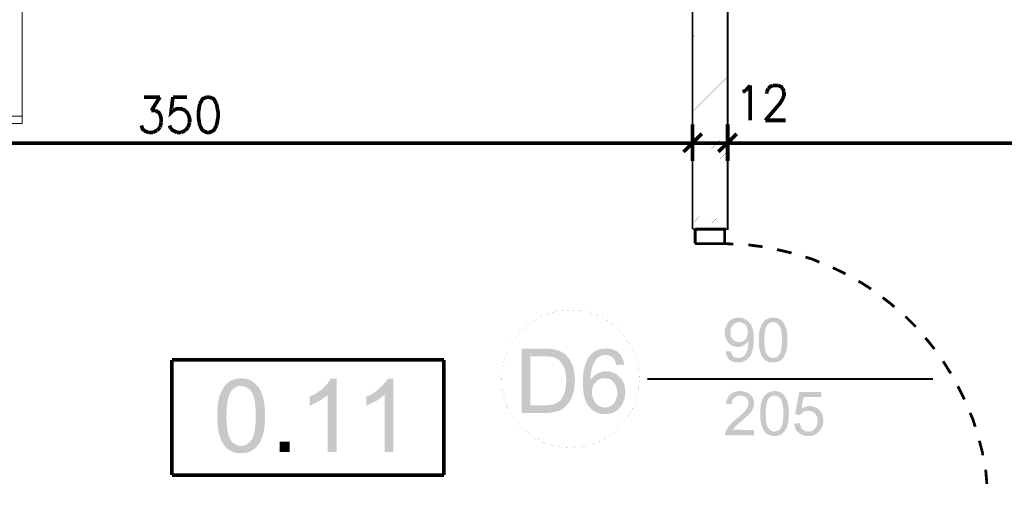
# Model space of a CAD drawing. Header units: millimetres. Extents: x -14047 to 49934, y -21523 to 14989.
# Tile 73 of 256: x 434 to 770, y 5713 to 5871. Entities that reach past the tile are written whole.
import ezdxf

# ---------------------------------------------------------------- set-up
doc = ezdxf.new("R2010")
doc.units = ezdxf.units.MM
doc.layers.add('H', color=7, linetype='Continuous')
doc.layers.add('P', color=7, linetype='Continuous')

msp = doc.modelspace()

# ---------------------------------------------------------------- hatches: boundary and pattern name
at = {"layer": 'H', "linetype": 'Continuous'}
for points in [[(675.632, 5761.323), (675.457, 5761.673), (675.277, 5761.938), (675.102, 5762.203), (674.837, 5762.822), (674.662, 5763.527), (674.572, 5763.967), (674.572, 5764.317), (674.572, 5764.672), (674.572, 5765.027), (674.662, 5765.467), (674.662, 5765.817), (674.752, 5766.172), (674.837, 5766.522), (674.927, 5766.877), (675.102, 5767.142), (675.277, 5767.492), (675.457, 5767.757), (675.632, 5768.022), (675.897, 5768.287), (676.162, 5768.552), (676.427, 5768.817), (676.692, 5768.992), (677.042, 5769.172), (677.396, 5769.347), (677.661, 5769.437), (678.011, 5769.612), (678.366, 5769.612), (678.716, 5769.697), (679.071, 5769.697), (679.336, 5769.697), (679.686, 5769.697), (680.041, 5769.697), (680.396, 5769.612), (680.746, 5769.522), (681.101, 5769.437), (681.366, 5769.257), (681.716, 5769.082), (681.981, 5768.907), (682.246, 5768.727), (682.511, 5768.552), (682.776, 5768.287), (679.511, 5768.202), (679.161, 5768.202), (678.806, 5768.112), (678.451, 5768.022), (678.191, 5767.847), (677.836, 5767.672), (677.571, 5767.407), (677.396, 5767.232), (677.132, 5766.967), (676.957, 5766.702), (676.777, 5766.347), (676.692, 5765.997), (676.602, 5765.732), (676.512, 5764.937), (676.512, 5764.582), (676.512, 5764.232), (676.512, 5763.877), (676.602, 5763.527), (676.692, 5763.172), (676.867, 5762.822), (677.132, 5762.558), (677.306, 5762.293), (677.571, 5762.028), (677.836, 5761.853), (678.191, 5761.673), (678.541, 5761.498), (678.896, 5761.408), (679.161, 5761.408), (679.511, 5761.408)], [(694.324, 5755.853), (691.065, 5755.943), (691.415, 5755.943), (691.68, 5756.028), (692.035, 5756.118), (692.299, 5756.293), (692.564, 5756.473), (692.829, 5756.738), (693.094, 5757.088), (693.269, 5757.353), (693.444, 5757.528), (693.534, 5757.793), (693.619, 5758.058), (693.709, 5758.323), (693.799, 5758.678), (693.799, 5759.028), (693.884, 5759.383), (693.884, 5759.733), (693.974, 5760.173), (693.974, 5760.618), (694.064, 5761.058), (694.064, 5761.588), (694.064, 5762.028), (694.064, 5762.558), (694.064, 5763.087), (693.974, 5763.527), (693.974, 5763.967), (693.884, 5764.407), (693.884, 5764.762), (693.799, 5765.112), (693.799, 5765.467), (693.709, 5765.817), (693.619, 5766.082), (693.534, 5766.347), (693.444, 5766.612), (693.269, 5766.787), (693.179, 5766.967), (692.914, 5767.317), (692.649, 5767.582), (692.384, 5767.757), (692.124, 5767.937), (691.77, 5768.112), (691.505, 5768.202), (691.15, 5768.202), (687.8, 5768.287), (687.975, 5768.552), (688.24, 5768.817), (688.595, 5769.082), (688.86, 5769.257), (689.21, 5769.347), (689.565, 5769.522), (689.92, 5769.612), (690.27, 5769.697), (690.625, 5769.697), (691.065, 5769.697), (691.415, 5769.697), (691.86, 5769.697), (692.124, 5769.612), (692.564, 5769.522), (692.829, 5769.437), (693.179, 5769.257), (693.444, 5769.082), (693.799, 5768.817), (694.064, 5768.642), (694.324, 5768.377), (694.504, 5768.112), (694.679, 5767.847), (694.854, 5767.582), (695.034, 5767.232), (695.119, 5766.967), (695.299, 5766.612), (695.384, 5766.262), (695.559, 5765.907), (695.649, 5765.642), (695.649, 5765.377), (695.739, 5765.027), (695.824, 5764.762), (695.824, 5764.407), (695.824, 5764.057), (695.914, 5763.612), (695.914, 5763.262), (695.914, 5762.822), (695.914, 5762.378), (695.914, 5761.588), (695.914, 5761.233), (695.914, 5760.793), (695.824, 5759.998), (695.824, 5759.648), (695.739, 5759.293), (695.649, 5758.938), (695.559, 5758.323), (695.474, 5758.058), (695.384, 5757.793), (695.119, 5757.088), (694.944, 5756.738), (694.769, 5756.383)], [(679.071, 5754.444), (678.631, 5754.444), (678.276, 5754.444), (677.926, 5754.534), (677.571, 5754.619), (677.222, 5754.709), (676.957, 5754.884), (676.692, 5755.059), (676.337, 5755.239), (676.162, 5755.413), (675.987, 5755.588), (675.722, 5755.853), (679.071, 5755.943), (679.511, 5755.943), (679.866, 5756.028), (680.216, 5756.118), (680.481, 5756.293), (680.921, 5756.558), (681.186, 5756.738), (681.366, 5756.998), (681.626, 5757.353), (681.806, 5757.618), (681.981, 5757.968), (682.071, 5758.233), (682.246, 5758.678), (682.336, 5759.028), (682.421, 5759.468), (682.421, 5759.823), (682.511, 5760.173), (682.601, 5760.528), (682.601, 5761.323), (682.601, 5761.763), (681.101, 5761.938), (681.366, 5762.113), (681.541, 5762.293), (681.806, 5762.558), (681.981, 5762.822), (682.071, 5763.087), (682.246, 5763.437), (682.246, 5763.792), (682.336, 5764.142), (682.421, 5764.582), (682.421, 5765.202), (682.336, 5765.552), (682.246, 5765.907), (682.156, 5766.262), (681.981, 5766.612), (681.891, 5766.877), (681.716, 5767.142), (681.541, 5767.317), (681.276, 5767.582), (681.011, 5767.757), (680.656, 5767.937), (680.396, 5768.112), (680.041, 5768.202), (679.686, 5768.202), (679.511, 5768.202), (682.776, 5768.287), (683.041, 5768.022), (683.216, 5767.757), (683.481, 5767.407), (683.746, 5766.787), (683.921, 5766.437), (684.011, 5766.172), (684.096, 5765.907), (684.186, 5765.202), (684.276, 5764.847), (684.361, 5764.497), (684.361, 5764.142), (684.451, 5763.702), (684.451, 5763.262), (684.451, 5762.822), (684.451, 5762.468), (684.451, 5762.028), (684.451, 5761.588), (684.451, 5761.143), (684.361, 5760.438), (684.276, 5759.998), (684.276, 5759.648), (684.186, 5759.293), (684.096, 5759.028), (684.011, 5758.678), (684.011, 5758.413), (683.921, 5758.058), (683.831, 5757.883), (683.656, 5757.528), (683.481, 5757.178), (683.306, 5756.823), (683.126, 5756.558), (682.951, 5756.293), (682.686, 5755.943), (682.421, 5755.763), (682.246, 5755.503), (681.981, 5755.324), (681.626, 5755.149), (681.366, 5754.974), (681.011, 5754.794), (680.656, 5754.709), (680.396, 5754.534), (680.041, 5754.534), (679.601, 5754.444), (679.246, 5754.444)], [(691.065, 5754.444), (690.625, 5754.444), (690.27, 5754.444), (689.92, 5754.534), (689.565, 5754.619), (689.3, 5754.709), (688.95, 5754.884), (688.685, 5755.059), (688.42, 5755.239), (688.155, 5755.503), (687.89, 5755.678), (687.625, 5755.943), (687.45, 5756.208), (687.36, 5756.383), (687.185, 5756.648), (687.095, 5756.913), (686.92, 5757.178), (686.83, 5757.528), (686.655, 5757.793), (686.565, 5758.498), (686.39, 5758.853), (686.39, 5759.203), (686.215, 5759.998), (686.215, 5760.793), (686.215, 5761.233), (686.125, 5761.763), (686.125, 5762.028), (686.215, 5762.468), (686.215, 5762.907), (686.215, 5763.347), (686.215, 5764.142), (686.3, 5764.497), (686.39, 5764.847), (686.39, 5765.202), (686.48, 5765.467), (686.565, 5765.817), (686.655, 5766.082), (686.745, 5766.347), (686.83, 5766.702), (687.005, 5767.052), (687.185, 5767.407), (687.36, 5767.757), (687.8, 5768.287), (691.065, 5768.202), (690.625, 5768.202), (690.36, 5768.112), (690.005, 5768.022), (689.74, 5767.847), (689.475, 5767.582), (689.21, 5767.407), (689.035, 5767.142), (688.86, 5766.967), (688.77, 5766.702), (688.595, 5766.437), (688.42, 5765.907), (688.42, 5765.552), (688.33, 5765.287), (688.24, 5764.937), (688.155, 5764.497), (688.155, 5764.142), (688.065, 5763.262), (688.065, 5762.822), (688.065, 5761.588), (688.065, 5761.058), (688.065, 5760.618), (688.155, 5760.173), (688.155, 5759.733), (688.24, 5759.383), (688.24, 5759.028), (688.33, 5758.678), (688.42, 5758.323), (688.505, 5758.058), (688.595, 5757.793), (688.685, 5757.528), (688.77, 5757.353), (688.95, 5757.178), (689.21, 5756.823), (689.475, 5756.558), (689.74, 5756.383), (690.005, 5756.208), (690.27, 5756.028), (690.625, 5755.943), (690.975, 5755.943), (694.324, 5755.853), (694.149, 5755.588), (693.884, 5755.413), (693.534, 5755.059), (693.179, 5754.884), (692.914, 5754.794), (692.564, 5754.619), (692.209, 5754.534), (691.86, 5754.444), (691.505, 5754.444)], [(628.633, 5738.921), (628.278, 5739.366), (628.013, 5739.631), (627.748, 5739.981), (627.573, 5740.336), (627.308, 5740.685), (627.133, 5741.125), (626.953, 5741.57), (626.868, 5742.01), (626.688, 5742.54), (626.603, 5742.98), (626.428, 5743.51), (626.338, 5744.125), (626.248, 5744.655), (626.248, 5745.27), (626.163, 5745.89), (626.163, 5746.595), (626.163, 5747.215), (626.163, 5747.475), (626.163, 5748.799), (626.163, 5749.414), (626.248, 5750.034), (626.248, 5750.649), (626.338, 5751.269), (626.428, 5751.799), (626.603, 5752.329), (626.688, 5752.854), (626.778, 5753.384), (626.953, 5753.824), (627.308, 5754.709), (627.658, 5755.503), (627.923, 5755.853), (628.103, 5756.208), (628.368, 5756.558), (628.453, 5756.738), (628.808, 5757.088), (629.158, 5757.443), (629.603, 5757.793), (629.953, 5758.148), (630.393, 5758.323), (630.833, 5758.588), (631.278, 5758.763), (631.808, 5758.938), (632.333, 5759.028), (632.862, 5759.118), (633.392, 5759.203), (633.922, 5759.203), (634.537, 5759.203), (635.157, 5759.118), (635.687, 5759.028), (636.127, 5758.938), (636.657, 5758.763), (637.097, 5758.588), (637.537, 5758.323), (637.977, 5758.058), (638.242, 5757.793), (638.597, 5757.443), (638.947, 5757.088), (633.832, 5756.998), (633.302, 5756.998), (632.777, 5756.913), (632.248, 5756.738), (631.808, 5756.473), (631.543, 5756.293), (631.188, 5756.028), (630.833, 5755.678), (630.483, 5755.239), (630.218, 5754.794), (629.953, 5754.354), (629.688, 5753.824), (629.513, 5753.564), (629.423, 5753.209), (629.338, 5752.769), (629.158, 5752.329), (629.073, 5751.884), (628.983, 5751.359), (628.893, 5750.829), (628.893, 5750.209), (628.808, 5749.594), (628.808, 5748.974), (628.808, 5748.534), (631.098, 5748.359), (630.748, 5748.004), (630.483, 5747.74), (630.128, 5747.39), (629.863, 5746.95), (629.688, 5746.505), (629.513, 5746.065), (629.338, 5745.535), (629.248, 5745.01), (629.248, 5744.39), (629.248, 5743.775), (629.338, 5743.245), (629.423, 5742.715), (629.603, 5742.275), (629.778, 5741.745), (630.128, 5741.125), (630.393, 5740.685), (630.748, 5740.336), (631.098, 5739.981), (631.453, 5739.716), (631.983, 5739.451), (632.423, 5739.276), (632.952, 5739.101), (633.482, 5739.101), (633.657, 5739.011)], [(678.981, 5759.733), (678.631, 5759.733), (678.276, 5759.823), (677.926, 5759.913), (677.571, 5759.998), (677.306, 5760.088), (676.957, 5760.263), (676.692, 5760.438), (676.427, 5760.618), (676.072, 5760.883), (675.807, 5761.143), (675.632, 5761.323), (679.511, 5761.408), (679.866, 5761.408), (680.216, 5761.498), (680.481, 5761.588), (680.836, 5761.673), (681.101, 5761.938), (682.601, 5761.763), (682.421, 5761.408), (682.156, 5761.143), (681.891, 5760.883), (681.626, 5760.703), (681.366, 5760.438), (681.101, 5760.353), (680.746, 5760.173), (680.396, 5759.998), (680.041, 5759.913), (679.776, 5759.823), (679.336, 5759.733)], [(605.261, 5737.246), (605.261, 5759.118), (613.465, 5759.118), (614.08, 5759.118), (614.7, 5759.118), (615.225, 5759.028), (615.755, 5759.028), (616.195, 5758.938), (616.64, 5758.853), (617.784, 5758.498), (618.314, 5758.323), (618.754, 5758.058), (619.194, 5757.793), (619.634, 5757.528), (619.989, 5757.263), (620.339, 5756.913), (612.76, 5756.558), (608.171, 5756.558), (608.171, 5739.806), (620.254, 5739.451), (619.814, 5739.101), (619.459, 5738.746), (618.929, 5738.396), (618.489, 5738.216), (617.959, 5737.951), (617.43, 5737.776), (616.905, 5737.601), (616.725, 5737.601), (616.285, 5737.511), (615.755, 5737.426), (615.225, 5737.336), (614.7, 5737.246), (614.17, 5737.246), (613.55, 5737.246)], [(620.254, 5739.451), (608.171, 5739.806), (613.465, 5739.806), (614.08, 5739.806), (614.7, 5739.891), (615.225, 5739.981), (615.67, 5740.071), (616.11, 5740.156), (616.285, 5740.246), (616.815, 5740.421), (617.345, 5740.685), (617.784, 5740.95), (618.134, 5741.215), (618.579, 5741.655), (618.844, 5742.095), (619.109, 5742.54), (619.369, 5742.98), (619.634, 5743.51), (619.814, 5744.04), (619.989, 5744.565), (620.079, 5745.01), (620.164, 5745.535), (620.254, 5746.065), (620.339, 5746.595), (620.339, 5747.125), (620.429, 5747.74), (620.429, 5748.974), (620.339, 5749.594), (620.339, 5750.209), (620.254, 5750.739), (620.164, 5751.269), (620.079, 5751.799), (619.899, 5752.239), (619.724, 5752.679), (619.549, 5753.119), (619.369, 5753.474), (618.929, 5754.089), (618.579, 5754.534), (618.224, 5754.974), (617.874, 5755.324), (617.43, 5755.588), (616.99, 5755.853), (616.55, 5756.118), (616.195, 5756.208), (615.755, 5756.293), (615.315, 5756.383), (614.785, 5756.473), (614.17, 5756.473), (613.55, 5756.558), (612.845, 5756.558), (620.339, 5756.913), (620.694, 5756.558), (621.049, 5756.118), (621.399, 5755.763), (621.664, 5755.324), (621.929, 5754.884), (622.194, 5754.354), (622.459, 5753.824), (622.544, 5753.474), (622.724, 5753.034), (622.899, 5752.589), (622.989, 5752.064), (623.074, 5751.534), (623.164, 5751.094), (623.254, 5750.564), (623.339, 5749.944), (623.339, 5749.414), (623.429, 5748.889), (623.429, 5748.269), (623.339, 5747.74), (623.339, 5747.125), (623.339, 5746.595), (623.164, 5745.535), (623.074, 5745.01), (622.989, 5744.48), (622.899, 5744.04), (622.809, 5743.86), (622.634, 5743.33), (622.459, 5742.805), (622.194, 5742.275), (622.019, 5741.745), (621.754, 5741.305), (621.489, 5740.95), (621.309, 5740.685), (620.959, 5740.246), (620.604, 5739.806)], [(637.537, 5753.564), (637.362, 5754.179), (637.182, 5754.709), (637.007, 5755.239), (636.742, 5755.588), (636.567, 5755.853), (636.127, 5756.208), (635.687, 5756.558), (635.242, 5756.738), (634.802, 5756.913), (634.272, 5756.998), (633.832, 5756.998), (638.947, 5757.088), (639.212, 5756.648), (639.477, 5756.208), (639.652, 5755.763), (639.917, 5755.239), (640.007, 5754.709), (640.181, 5754.179), (640.181, 5753.739)], [(675.722, 5755.853), (675.542, 5756.208), (675.367, 5756.473), (675.192, 5756.738), (675.102, 5757.088), (674.927, 5757.443), (674.927, 5757.883), (674.837, 5758.148), (676.602, 5758.323), (676.692, 5757.883), (676.867, 5757.528), (676.957, 5757.178), (677.132, 5756.913), (677.306, 5756.648), (677.481, 5756.473), (677.746, 5756.293), (678.011, 5756.118), (678.366, 5756.028), (678.716, 5755.943), (679.071, 5755.943)], [(633.747, 5736.806), (633.217, 5736.896), (632.598, 5736.896), (632.158, 5736.981), (631.628, 5737.071), (631.098, 5737.246), (630.658, 5737.426), (630.218, 5737.691), (629.778, 5737.951), (629.338, 5738.216), (628.983, 5738.571), (628.633, 5738.921), (633.657, 5739.011), (634.187, 5739.101), (634.717, 5739.186), (635.157, 5739.366), (635.597, 5739.631), (636.037, 5739.891), (636.477, 5740.246), (636.657, 5740.421), (636.922, 5740.775), (637.182, 5741.215), (637.362, 5741.655), (637.537, 5742.095), (637.712, 5742.625), (637.802, 5743.155), (637.892, 5743.775), (637.892, 5744.125), (637.802, 5744.745), (637.712, 5745.36), (637.627, 5745.89), (637.447, 5746.33), (637.272, 5746.77), (637.007, 5747.215), (636.742, 5747.655), (636.657, 5747.74), (636.302, 5748.094), (635.862, 5748.444), (635.422, 5748.709), (634.982, 5748.889), (634.452, 5748.974), (633.922, 5749.064), (633.567, 5749.064), (639.037, 5749.064), (639.387, 5748.709), (639.652, 5748.269), (639.832, 5747.83), (640.096, 5747.39), (640.271, 5746.86), (640.356, 5746.33), (640.446, 5745.89), (640.536, 5745.27), (640.621, 5744.745), (640.621, 5744.3), (640.536, 5743.775), (640.536, 5743.245), (640.446, 5742.715), (640.356, 5742.185), (640.181, 5741.655), (640.007, 5741.215), (639.832, 5740.685), (639.742, 5740.51), (639.477, 5739.981), (639.127, 5739.541), (638.862, 5739.101), (638.507, 5738.746), (638.157, 5738.396), (637.712, 5738.041), (637.272, 5737.776), (636.832, 5737.511), (636.392, 5737.336), (635.862, 5737.161), (635.332, 5736.981), (634.802, 5736.896), (634.272, 5736.896)], [(631.098, 5748.359), (628.808, 5748.534), (629.158, 5748.974), (629.513, 5749.414), (629.863, 5749.769), (630.218, 5750.124), (630.658, 5750.389), (631.098, 5750.649), (631.718, 5750.914), (632.158, 5751.094), (632.687, 5751.269), (633.217, 5751.359), (633.747, 5751.444), (634.097, 5751.444), (634.627, 5751.444), (635.157, 5751.359), (635.687, 5751.269), (636.212, 5751.094), (636.657, 5750.914), (637.097, 5750.739), (637.537, 5750.474), (637.977, 5750.124), (638.332, 5749.769), (638.682, 5749.504), (639.037, 5749.064), (633.567, 5749.064), (633.037, 5749.064), (632.513, 5748.974), (632.068, 5748.799), (631.543, 5748.624)], [(509.494, 5723.493), (508.879, 5723.493), (508.259, 5723.578), (507.644, 5723.668), (507.024, 5723.758), (506.499, 5724.018), (505.97, 5724.198), (505.53, 5724.548), (505, 5724.813), (504.56, 5725.168), (504.205, 5725.607), (503.85, 5726.047), (503.59, 5726.402), (503.06, 5727.192), (502.795, 5727.637), (502.62, 5728.077), (502.44, 5728.607), (502.265, 5729.137), (502.09, 5729.662), (501.91, 5730.192), (501.825, 5730.812), (501.65, 5731.427), (501.65, 5732.047), (501.47, 5732.752), (501.47, 5733.456), (501.385, 5734.161), (501.385, 5734.866), (501.385, 5735.661), (501.385, 5736.191), (501.385, 5736.981), (501.385, 5737.691), (501.385, 5738.306), (501.47, 5739.011), (501.47, 5739.631), (501.56, 5740.246), (501.65, 5740.865), (501.735, 5741.39), (501.91, 5741.92), (502, 5742.45), (502.09, 5742.98), (502.265, 5743.33), (502.53, 5743.95), (502.795, 5744.565), (503.06, 5745.095), (503.325, 5745.625), (503.675, 5746.155), (504.03, 5746.595), (509.409, 5746.42), (508.879, 5746.42), (508.259, 5746.24), (507.734, 5746.065), (507.289, 5745.8), (506.764, 5745.45), (506.409, 5745.01), (506.055, 5744.655), (505.88, 5744.3), (505.705, 5743.95), (505.44, 5743.51), (505.35, 5743.065), (505.175, 5742.625), (505, 5742.095), (504.91, 5741.48), (504.825, 5740.95), (504.735, 5740.336), (504.645, 5739.631), (504.56, 5738.921), (504.56, 5738.131), (504.56, 5737.426), (504.47, 5736.541), (504.47, 5735.306), (504.56, 5734.516), (504.56, 5733.721), (504.645, 5733.017), (504.735, 5732.312), (504.735, 5731.692), (504.91, 5731.077), (505, 5730.547), (505.085, 5730.017), (505.265, 5729.487), (505.44, 5729.047), (505.615, 5728.692), (505.795, 5728.342), (505.97, 5727.987), (506.319, 5727.457), (506.764, 5727.017), (507.204, 5726.667), (507.734, 5726.402), (508.259, 5726.137), (508.789, 5726.047), (509.319, 5725.962), (514.963, 5725.872), (514.608, 5725.433), (514.168, 5725.078), (513.993, 5724.903), (513.554, 5724.638), (513.114, 5724.283), (512.584, 5724.018), (512.054, 5723.843), (511.524, 5723.668), (510.909, 5723.578), (510.289, 5723.493), (509.584, 5723.493)], [(514.963, 5725.872), (509.494, 5725.962), (510.024, 5726.047), (510.644, 5726.137), (511.174, 5726.312), (511.614, 5726.577), (512.054, 5726.932), (512.494, 5727.372), (512.934, 5727.902), (513.289, 5728.342), (513.464, 5728.692), (513.639, 5729.137), (513.728, 5729.577), (513.903, 5730.017), (513.993, 5730.547), (514.168, 5731.077), (514.258, 5731.692), (514.258, 5732.397), (514.348, 5733.101), (514.433, 5733.806), (514.433, 5734.601), (514.433, 5735.396), (514.523, 5736.191), (514.433, 5737.071), (514.433, 5737.866), (514.433, 5738.661), (514.348, 5739.366), (514.258, 5740.071), (514.258, 5740.775), (514.168, 5741.39), (513.993, 5741.92), (513.903, 5742.45), (513.728, 5742.89), (513.554, 5743.33), (513.464, 5743.775), (513.289, 5744.125), (513.024, 5744.39), (512.669, 5744.92), (512.229, 5745.36), (511.789, 5745.715), (511.259, 5745.98), (510.729, 5746.24), (510.199, 5746.33), (509.674, 5746.42), (509.409, 5746.42), (504.03, 5746.595), (504.38, 5747.035), (504.825, 5747.39), (505, 5747.475), (505.44, 5747.83), (505.88, 5748.184), (506.409, 5748.359), (506.939, 5748.624), (507.554, 5748.799), (508.174, 5748.889), (508.789, 5748.974), (509.409, 5748.974), (510.114, 5748.974), (510.729, 5748.889), (511.349, 5748.799), (511.964, 5748.624), (512.494, 5748.444), (513.024, 5748.184), (513.554, 5747.83), (513.993, 5747.475), (514.433, 5747.125), (514.873, 5746.685), (515.318, 5746.24), (515.578, 5745.8), (515.843, 5745.36), (516.108, 5744.83), (516.373, 5744.3), (516.548, 5743.775), (516.813, 5743.155), (516.993, 5742.54), (517.078, 5742.095), (517.168, 5741.655), (517.258, 5741.125), (517.343, 5740.6), (517.433, 5740.071), (517.523, 5739.451), (517.523, 5738.836), (517.608, 5738.216), (517.608, 5737.511), (517.608, 5736.806), (517.608, 5735.486), (517.608, 5734.776), (517.608, 5734.071), (517.523, 5733.456), (517.523, 5732.752), (517.433, 5732.132), (517.343, 5731.602), (517.258, 5730.987), (517.078, 5730.457), (516.993, 5730.017), (516.903, 5729.487), (516.728, 5729.137), (516.463, 5728.517), (516.288, 5727.902), (516.023, 5727.282), (515.668, 5726.842), (515.318, 5726.312)], [(539.035, 5723.843), (539.035, 5743.42), (534.541, 5743.595), (535.071, 5743.86), (535.596, 5744.215), (536.125, 5744.565), (536.57, 5744.92), (537.01, 5745.27), (537.36, 5745.625), (537.89, 5746.155), (538.42, 5746.595), (538.86, 5747.035), (539.215, 5747.565), (539.565, 5748.004), (539.83, 5748.444), (540.095, 5748.889), (542.125, 5748.974), (542.125, 5723.843)], [(558.437, 5723.843), (558.437, 5743.42), (553.938, 5743.595), (554.468, 5743.86), (554.998, 5744.215), (555.438, 5744.565), (555.968, 5744.92), (556.408, 5745.27), (556.763, 5745.625), (557.293, 5746.155), (557.733, 5746.595), (558.173, 5747.035), (558.527, 5747.565), (558.967, 5748.004), (559.232, 5748.444), (559.497, 5748.889), (561.437, 5748.974), (561.437, 5723.843)], [(532.951, 5739.716), (532.951, 5742.715), (533.481, 5742.98), (534.011, 5743.245), (534.541, 5743.595), (539.035, 5743.42), (538.685, 5743.065), (538.245, 5742.715), (537.715, 5742.36), (537.185, 5742.01), (536.655, 5741.655), (536.125, 5741.305), (535.511, 5740.95), (534.981, 5740.685), (534.451, 5740.421), (533.836, 5740.156), (533.396, 5739.891)], [(552.263, 5739.716), (552.263, 5742.715), (552.793, 5742.98), (553.413, 5743.245), (553.938, 5743.595), (558.437, 5743.42), (557.998, 5743.065), (557.558, 5742.715), (557.113, 5742.36), (556.588, 5742.01), (556.058, 5741.655), (555.528, 5741.305), (554.908, 5740.95), (554.293, 5740.685), (553.763, 5740.421), (553.233, 5740.156), (552.703, 5739.891)], [(674.662, 5729.577), (674.662, 5729.927), (674.752, 5730.282), (674.752, 5730.632), (674.837, 5730.897), (675.017, 5731.162), (675.192, 5731.517), (675.367, 5731.782), (675.542, 5732.132), (675.722, 5732.397), (675.987, 5732.752), (676.252, 5733.101), (676.512, 5733.281), (677.222, 5734.071), (677.481, 5734.336), (677.836, 5734.601), (678.101, 5734.866), (678.451, 5735.131), (678.896, 5735.486), (679.601, 5736.011), (679.866, 5736.366), (680.216, 5736.631), (680.746, 5737.161), (680.921, 5737.336), (681.186, 5737.601), (681.366, 5737.776), (681.541, 5738.041), (681.716, 5738.216), (681.981, 5738.661), (682.246, 5739.011), (682.421, 5739.366), (682.511, 5739.631), (682.601, 5739.981), (682.686, 5740.336), (682.686, 5740.51), (682.601, 5740.865), (682.601, 5741.215), (682.421, 5741.57), (682.246, 5741.92), (682.071, 5742.185), (681.891, 5742.36), (681.626, 5742.625), (681.366, 5742.805), (681.011, 5742.89), (680.656, 5743.065), (680.306, 5743.065), (679.951, 5743.155), (683.571, 5743.155), (683.746, 5742.89), (684.011, 5742.625), (684.186, 5742.36), (684.276, 5742.01), (684.361, 5741.655), (684.451, 5741.305), (684.541, 5740.95), (684.541, 5740.6), (684.541, 5740.156), (684.451, 5739.806), (684.361, 5739.101), (684.186, 5738.746), (684.011, 5738.396), (683.921, 5738.131), (683.746, 5737.866), (683.481, 5737.511), (683.216, 5737.246), (682.951, 5736.896), (682.776, 5736.716), (682.601, 5736.541), (682.421, 5736.276), (682.156, 5736.101), (681.891, 5735.836), (681.626, 5735.571), (681.366, 5735.306), (681.011, 5735.041), (680.656, 5734.776), (680.306, 5734.426), (680.131, 5734.251), (679.686, 5733.896), (679.336, 5733.631), (678.981, 5733.281), (678.716, 5733.017), (678.451, 5732.837), (678.276, 5732.662), (678.101, 5732.487), (677.746, 5732.047), (677.481, 5731.782), (677.306, 5731.517), (684.541, 5731.342), (684.541, 5729.577)], [(676.867, 5740.156), (675.017, 5740.336), (675.017, 5740.685), (675.102, 5741.125), (675.192, 5741.48), (675.367, 5741.835), (675.457, 5742.185), (675.632, 5742.45), (675.807, 5742.715), (675.987, 5743.065), (676.162, 5743.245), (676.427, 5743.51), (676.692, 5743.775), (677.306, 5744.125), (677.571, 5744.215), (677.926, 5744.39), (678.276, 5744.48), (678.631, 5744.565), (678.981, 5744.565), (679.336, 5744.655), (679.776, 5744.655), (680.306, 5744.655), (680.656, 5744.565), (681.011, 5744.565), (681.366, 5744.48), (681.716, 5744.39), (682.071, 5744.215), (682.421, 5744.125), (682.951, 5743.775), (683.216, 5743.51), (683.571, 5743.155), (679.776, 5743.155), (679.426, 5743.065), (679.071, 5743.065), (678.716, 5742.98), (678.366, 5742.805), (678.101, 5742.625), (677.836, 5742.45), (677.481, 5742.095), (677.306, 5741.835), (677.132, 5741.48), (677.042, 5741.125), (676.957, 5740.775), (676.957, 5740.421)], [(691.505, 5729.312), (691.15, 5729.312), (690.8, 5729.397), (690.36, 5729.487), (690.095, 5729.577), (689.74, 5729.662), (689.475, 5729.842), (689.125, 5729.927), (688.86, 5730.192), (688.595, 5730.367), (688.33, 5730.632), (688.155, 5730.897), (687.975, 5731.077), (687.8, 5731.342), (687.625, 5731.602), (687.535, 5731.867), (687.45, 5732.132), (687.27, 5732.397), (687.185, 5732.752), (687.005, 5733.366), (686.92, 5733.721), (686.83, 5734.161), (686.745, 5734.866), (686.655, 5735.746), (686.655, 5736.191), (686.655, 5736.631), (686.655, 5736.981), (686.655, 5737.426), (686.655, 5737.866), (686.655, 5738.306), (686.745, 5739.011), (686.745, 5739.451), (686.83, 5739.806), (686.92, 5740.071), (686.92, 5740.421), (687.005, 5740.775), (687.095, 5741.04), (687.185, 5741.305), (687.27, 5741.655), (687.45, 5742.01), (687.625, 5742.36), (687.8, 5742.625), (688.24, 5743.245), (691.505, 5743.155), (691.15, 5743.065), (690.8, 5743.065), (690.445, 5742.89), (690.18, 5742.715), (689.92, 5742.54), (689.655, 5742.275), (689.475, 5742.095), (689.3, 5741.835), (689.21, 5741.655), (689.125, 5741.39), (688.95, 5740.865), (688.86, 5740.51), (688.77, 5740.156), (688.685, 5739.806), (688.685, 5739.451), (688.595, 5739.011), (688.595, 5738.131), (688.505, 5737.691), (688.505, 5736.456), (688.595, 5736.011), (688.595, 5735.486), (688.595, 5735.041), (688.595, 5734.691), (688.685, 5734.251), (688.77, 5733.896), (688.86, 5733.541), (688.86, 5733.281), (688.95, 5732.927), (689.035, 5732.752), (689.21, 5732.487), (689.3, 5732.222), (689.39, 5732.047), (689.655, 5731.782), (689.92, 5731.517), (690.18, 5731.252), (690.445, 5731.077), (690.8, 5730.987), (691.065, 5730.897), (691.415, 5730.812), (694.769, 5730.812), (694.589, 5730.547), (694.324, 5730.282), (693.974, 5730.017), (693.709, 5729.842), (693.354, 5729.662), (693.004, 5729.577), (692.739, 5729.487), (692.384, 5729.397), (691.945, 5729.397), (691.595, 5729.312)], [(694.769, 5730.812), (691.505, 5730.812), (691.86, 5730.897), (692.209, 5730.987), (692.474, 5731.077), (692.829, 5731.252), (693.094, 5731.427), (693.354, 5731.692), (693.619, 5731.957), (693.799, 5732.312), (693.884, 5732.487), (693.974, 5732.752), (694.064, 5733.017), (694.149, 5733.281), (694.239, 5733.631), (694.324, 5733.896), (694.324, 5734.336), (694.414, 5734.691), (694.504, 5735.131), (694.504, 5735.571), (694.504, 5736.011), (694.504, 5736.541), (694.504, 5736.981), (694.504, 5737.511), (694.504, 5738.041), (694.504, 5738.481), (694.504, 5738.921), (694.414, 5739.366), (694.324, 5739.716), (694.324, 5740.071), (694.239, 5740.421), (694.149, 5740.685), (694.064, 5741.04), (693.974, 5741.305), (693.884, 5741.48), (693.799, 5741.745), (693.709, 5741.92), (693.444, 5742.185), (693.179, 5742.45), (692.829, 5742.715), (692.564, 5742.89), (692.299, 5742.98), (691.945, 5743.065), (691.595, 5743.155), (688.24, 5743.245), (688.505, 5743.51), (688.77, 5743.685), (689.035, 5743.95), (689.39, 5744.125), (689.655, 5744.3), (690.005, 5744.39), (690.36, 5744.565), (690.71, 5744.565), (691.065, 5744.655), (691.505, 5744.655), (691.945, 5744.655), (692.299, 5744.565), (692.649, 5744.565), (693.004, 5744.48), (693.269, 5744.3), (693.619, 5744.215), (693.974, 5743.95), (694.239, 5743.775), (694.504, 5743.51), (694.769, 5743.245), (695.034, 5742.98), (695.119, 5742.805), (695.299, 5742.45), (695.474, 5742.185), (695.649, 5741.835), (695.739, 5741.48), (695.914, 5741.125), (696.004, 5740.775), (696.089, 5740.51), (696.089, 5740.246), (696.179, 5739.981), (696.269, 5739.631), (696.269, 5739.276), (696.354, 5738.921), (696.354, 5738.571), (696.354, 5738.216), (696.354, 5737.776), (696.444, 5737.336), (696.444, 5736.541), (696.354, 5736.101), (696.354, 5735.746), (696.354, 5734.956), (696.269, 5734.601), (696.269, 5734.251), (696.179, 5733.896), (696.004, 5733.281), (695.914, 5732.927), (695.914, 5732.752), (695.559, 5731.957), (695.384, 5731.692), (695.209, 5731.342)], [(700.323, 5736.456), (698.559, 5736.716), (699.968, 5744.39), (707.467, 5744.39), (707.467, 5742.625), (701.468, 5742.625), (700.673, 5738.571), (706.498, 5738.481), (706.763, 5738.216), (707.022, 5737.951), (702.968, 5737.951), (702.618, 5737.866), (702.263, 5737.866), (701.908, 5737.776), (701.648, 5737.601), (701.383, 5737.511), (701.118, 5737.336), (700.763, 5737.071), (700.498, 5736.806), (700.323, 5736.541)], [(706.498, 5738.481), (700.673, 5738.571), (700.938, 5738.836), (701.293, 5739.011), (701.648, 5739.186), (701.998, 5739.276), (702.353, 5739.366), (702.703, 5739.451), (702.968, 5739.541), (703.408, 5739.541), (703.848, 5739.541), (704.293, 5739.451), (704.558, 5739.451), (704.908, 5739.366), (705.263, 5739.186), (705.613, 5739.101), (705.878, 5738.921), (706.233, 5738.746)], [(703.058, 5729.312), (702.618, 5729.312), (702.263, 5729.397), (701.908, 5729.397), (701.558, 5729.487), (701.203, 5729.662), (700.853, 5729.752), (700.588, 5729.927), (700.233, 5730.107), (699.968, 5730.282), (699.703, 5730.457), (699.444, 5730.722), (703.058, 5730.812), (703.408, 5730.897), (703.763, 5730.897), (704.113, 5730.987), (704.378, 5731.162), (704.733, 5731.342), (704.998, 5731.602), (705.263, 5731.782), (705.528, 5732.132), (705.703, 5732.397), (705.878, 5732.662), (705.968, 5733.017), (706.053, 5733.366), (706.143, 5733.721), (706.233, 5734.071), (706.233, 5734.516), (706.233, 5734.956), (706.143, 5735.306), (706.053, 5735.661), (705.968, 5736.011), (705.793, 5736.276), (705.613, 5736.631), (705.438, 5736.896), (705.348, 5736.981), (705.083, 5737.246), (704.823, 5737.426), (704.468, 5737.601), (704.203, 5737.691), (703.848, 5737.866), (703.498, 5737.866), (703.058, 5737.951), (707.022, 5737.951), (707.287, 5737.691), (707.467, 5737.336), (707.642, 5737.071), (707.817, 5736.716), (707.907, 5736.456), (707.997, 5736.101), (708.082, 5735.746), (708.172, 5735.396), (708.172, 5734.956), (708.172, 5734.336), (708.172, 5733.896), (708.082, 5733.541), (707.997, 5733.191), (707.907, 5732.837), (707.817, 5732.572), (707.642, 5732.222), (707.467, 5731.867), (707.287, 5731.602), (707.112, 5731.342), (706.763, 5730.897), (706.498, 5730.632), (706.233, 5730.367), (705.968, 5730.192), (705.703, 5730.017), (705.348, 5729.842), (705.083, 5729.662), (704.378, 5729.487), (704.028, 5729.397), (703.673, 5729.397), (703.323, 5729.312)], [(699.444, 5730.722), (699.179, 5730.987), (698.999, 5731.252), (698.824, 5731.517), (698.649, 5731.867), (698.559, 5732.222), (698.384, 5732.572), (698.294, 5732.927), (698.294, 5733.281), (698.209, 5733.541), (700.148, 5733.721), (700.233, 5733.281), (700.323, 5732.927), (700.498, 5732.572), (700.588, 5732.222), (700.763, 5731.957), (701.028, 5731.692), (701.203, 5731.602), (701.468, 5731.342), (701.733, 5731.162), (702.088, 5730.987), (702.438, 5730.897), (702.703, 5730.897), (703.058, 5730.812)], [(522.637, 5723.843), (522.637, 5727.372), (526.072, 5727.372), (526.072, 5723.843)]]:
    msp.add_hatch(color=256, dxfattribs=at).paths.add_polyline_path(points)

# ---------------------------------------------------------------- linework, layer by layer
at = {"layer": 'P'}
for points, const_width in [([(434.804, 5836.013), (434.804, 5965.995)], 0.315), ([(663.553, 5799.948), (675.542, 5799.948), (675.542, 5965.995)], 0.635), ([(663.553, 5965.995), (663.553, 5799.948)], 0.635), ([(663.553, 5865.464), (675.542, 5877.372)], 0.015), ([(663.553, 5859.03), (675.542, 5871.023)], 0.015), ([(663.553, 5852.68), (675.542, 5864.674)], 0.015), ([(663.553, 5846.331), (675.542, 5858.325)], 0.015), ([(663.553, 5839.982), (675.542, 5851.976)], 0.015), ([(680.656, 5846.771), (681.626, 5847.211)], 1.27), ([(681.626, 5847.211), (683.216, 5848.976)], 1.27), ([(683.216, 5848.976), (683.216, 5837.073)], 1.27), ([(694.769, 5846.771), (694.769, 5845.626), (694.324, 5844.392), (693.354, 5842.802), (688.42, 5837.073)], 1.27), ([(688.86, 5846.771), (689.39, 5847.916)], 1.27), ([(688.86, 5846.151), (688.86, 5846.771)], 1.27), ([(689.39, 5847.916), (690.005, 5848.536), (690.975, 5848.976)], 1.27), ([(690.975, 5848.976), (692.829, 5848.976)], 1.27), ([(692.829, 5848.976), (693.799, 5848.536), (694.324, 5847.916)], 1.27), ([(694.324, 5847.916), (694.769, 5846.771)], 1.27), ([(476.339, 5845.006), (481.808, 5845.006)], 1.27), ([(481.808, 5845.006), (478.898, 5840.422)], 1.27), ([(486.217, 5845.006), (485.597, 5839.802), (486.217, 5840.422)], 1.27), ([(490.977, 5845.006), (486.217, 5845.006)], 1.27), ([(495.386, 5842.627), (494.946, 5839.802)], 1.27), ([(497.766, 5845.006), (496.356, 5844.392), (495.386, 5842.627)], 1.27), ([(498.736, 5845.006), (497.766, 5845.006)], 1.27), ([(501.12, 5842.627), (500.15, 5844.392), (498.736, 5845.006)], 1.27), ([(501.12, 5835.308), (501.65, 5838.217), (501.65, 5839.802), (501.12, 5842.627)], 1.27), ([(663.553, 5833.633), (675.542, 5845.626)], 0.015), ([(478.898, 5840.422), (480.308, 5840.422)], 1.27), ([(480.308, 5840.422), (481.278, 5839.802), (481.808, 5839.277)], 1.27), ([(481.808, 5839.277), (482.248, 5837.597)], 1.27), ([(486.217, 5840.422), (487.627, 5841.037), (489.037, 5841.037), (490.447, 5840.422)], 1.27), ([(490.447, 5840.422), (491.416, 5839.277)], 1.27), ([(491.416, 5839.277), (491.946, 5837.597)], 1.27), ([(494.946, 5839.802), (494.946, 5838.217)], 1.27), ([(434.804, 5838.482), (413.552, 5838.482), (413.552, 5836.013), (434.804, 5836.013)], 0.32), ([(482.248, 5836.453), (481.808, 5834.688)], 1.27), ([(482.248, 5837.597), (482.248, 5836.453)], 1.27), ([(491.946, 5836.453), (491.416, 5834.688)], 1.27), ([(491.946, 5837.597), (491.946, 5836.453)], 1.27), ([(494.946, 5838.217), (495.386, 5835.308)], 1.27), ([(663.553, 5827.284), (675.542, 5839.277)], 0.015), ([(688.42, 5837.073), (695.299, 5837.073)], 1.27), ([(476.339, 5833.633), (475.899, 5834.073), (475.459, 5835.308)], 1.27), ([(477.838, 5832.928), (476.339, 5833.633)], 1.27), ([(479.428, 5832.928), (477.838, 5832.928)], 1.27), ([(480.838, 5833.633), (479.428, 5832.928)], 1.27), ([(481.808, 5834.688), (480.838, 5833.633)], 1.27), ([(485.597, 5834.073), (485.067, 5835.308)], 1.27), ([(487.627, 5832.928), (486.217, 5833.633), (485.597, 5834.073)], 1.27), ([(489.037, 5832.928), (487.627, 5832.928)], 1.27), ([(490.447, 5833.633), (489.037, 5832.928)], 1.27), ([(491.416, 5834.688), (490.447, 5833.633)], 1.27), ([(495.386, 5835.308), (496.356, 5833.633), (497.766, 5832.928), (498.736, 5832.928), (500.15, 5833.633), (501.12, 5835.308)], 1.27), ([(660.464, 5826.314), (666.728, 5832.483)], 1.27), ([(666.728, 5832.483), (660.464, 5826.314)], 1.27), ([(663.553, 5823.139), (663.553, 5835.658)], 1.27), ([(663.553, 5835.658), (663.553, 5823.139)], 1.27), ([(678.631, 5832.483), (672.367, 5826.314)], 1.27), ([(672.367, 5826.314), (678.631, 5832.483)], 1.27), ([(675.542, 5835.658), (675.542, 5823.139)], 1.27), ([(675.542, 5823.139), (675.542, 5835.658)], 1.27), ([(662.758, 5829.309), (314.435, 5829.309)], 1.27), ([(661.259, 5829.309), (665.753, 5829.309)], 1.27), ([(665.753, 5829.309), (661.259, 5829.309)], 1.27), ([(663.553, 5820.935), (675.542, 5832.838)], 0.015), ([(664.433, 5829.309), (674.662, 5829.309)], 1.27), ([(677.836, 5829.309), (673.337, 5829.309)], 1.27), ([(673.337, 5829.309), (677.836, 5829.309)], 1.27), ([(1195.732, 5829.309), (676.337, 5829.309)], 1.27), ([(663.553, 5814.586), (675.542, 5826.489)], 0.015), ([(663.553, 5808.236), (675.542, 5820.14)], 0.015), ([(663.553, 5801.887), (675.542, 5813.791)], 0.015), ([(668.138, 5799.948), (675.542, 5807.441)], 0.015), ([(664.433, 5799.948), (664.433, 5795.008)], 0.955), ([(674.487, 5795.008), (674.487, 5799.948), (664.433, 5799.948)], 0.95), ([(674.487, 5799.948), (675.542, 5801.092)], 0.015), ([(664.433, 5795.008), (674.487, 5795.008)], 0.95), ([(674.487, 5795.008), (677.481, 5794.833)], 0.95), ([(682.601, 5794.568), (686.655, 5794.038)], 0.955), ([(686.655, 5794.038), (687.45, 5793.948)], 0.95), ([(692.384, 5792.978), (697.324, 5791.834)], 0.955), ([(702.088, 5790.424), (704.643, 5789.629)], 0.955), ([(704.643, 5789.629), (706.848, 5788.659)], 0.95), ([(711.432, 5786.804), (715.756, 5784.69)], 0.955), ([(720.166, 5782.135), (721.136, 5781.69)], 0.955), ([(721.136, 5781.69), (724.485, 5779.485)], 0.95), ([(728.455, 5776.576), (731.099, 5774.551)], 0.955), ([(731.099, 5774.551), (732.419, 5773.401)], 0.95), ([(621.929, 5772.346), (618.929, 5772.166), (615.935, 5771.551), (612.845, 5770.581), (610.201, 5769.172), (607.641, 5767.407), (605.261, 5765.467), (603.321, 5763.087), (601.557, 5760.618), (600.147, 5757.883), (599.267, 5754.884), (598.562, 5751.884), (598.472, 5748.799), (598.562, 5745.8), (599.267, 5742.805), (600.147, 5739.806), (601.557, 5737.071), (603.321, 5734.516), (605.261, 5732.132), (607.641, 5730.282), (610.201, 5728.517), (612.845, 5727.107), (615.935, 5726.137), (618.929, 5725.518), (621.929, 5725.343), (624.929, 5725.518), (627.923, 5726.137), (631.013, 5727.107), (633.657, 5728.517), (636.212, 5730.282), (638.597, 5732.132), (640.536, 5734.516), (642.211, 5737.071), (643.711, 5739.806), (644.591, 5742.805), (645.211, 5745.8), (645.386, 5748.799), (645.211, 5751.884), (644.591, 5754.884), (643.711, 5757.883), (642.211, 5760.618), (640.536, 5763.087), (638.597, 5765.467), (636.212, 5767.407), (633.657, 5769.172), (631.013, 5770.581), (627.923, 5771.551), (624.929, 5772.166), (621.929, 5772.346)], 0.015), ([(736.214, 5770.142), (739.743, 5766.612)], 0.955), ([(743.003, 5762.822), (744.148, 5761.498), (746.092, 5759.028)], 0.95), ([(485.862, 5755.324), (485.862, 5715.994)], 1.27), ([(578.72, 5755.324), (485.862, 5755.324)], 1.27), ([(578.72, 5715.994), (578.72, 5755.324)], 1.27), ([(749.087, 5754.884), (751.117, 5751.534)], 0.955), ([(648.12, 5748.799), (745.562, 5748.799)], 0.635), ([(751.117, 5751.534), (751.731, 5750.739)], 0.95), ([(754.116, 5746.33), (756.321, 5741.835)], 0.95), ([(758.261, 5737.246), (759.23, 5735.041)], 0.95), ([(759.23, 5735.041), (760.02, 5732.487)], 0.955), ([(761.435, 5727.722), (762.58, 5723.313)], 0.95), ([(762.58, 5723.313), (762.58, 5722.788)], 0.955), ([(485.862, 5715.994), (578.72, 5715.994)], 1.27), ([(763.55, 5717.849), (763.64, 5717.229), (763.99, 5712.999)], 0.955)]:
    msp.add_lwpolyline(points, dxfattribs=dict(at, const_width=const_width))

doc.saveas('drawing.dxf')
